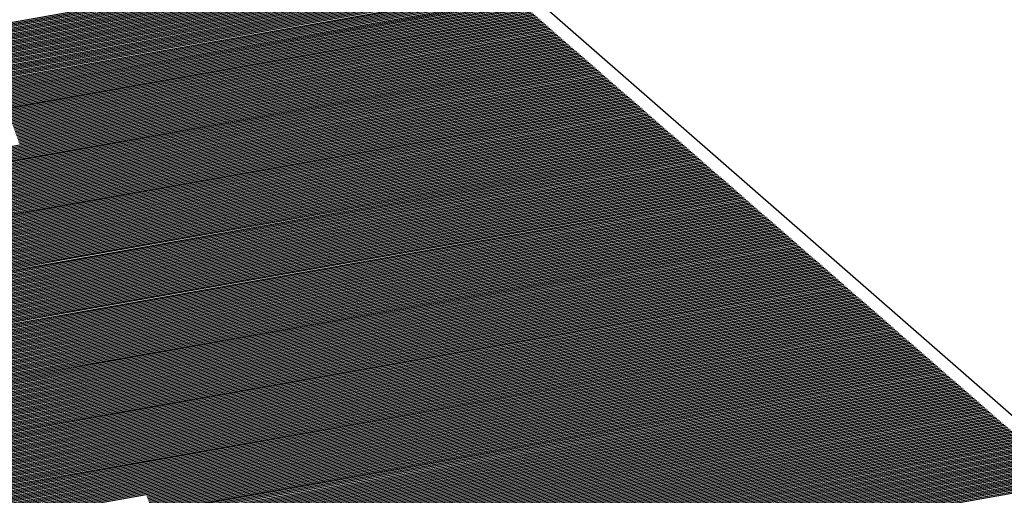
# Model space of a CAD drawing. Header units: metres. Extents: x 4434121 to 4434823, y 5475248 to 5475614.
# Tile 82 of 153: x 4434321.35 to 4434321.776, y 5475495.285 to 5475495.491. Entities that reach past the tile are written whole.
import ezdxf

# ---------------------------------------------------------------- set-up
doc = ezdxf.new("R2010")
doc.units = ezdxf.units.M
doc.layers.add('GTU_Bestand', color=253, linetype='Continuous')

msp = doc.modelspace()

# ---------------------------------------------------------------- linework, layer by layer
at = {"layer": 'GTU_Bestand', "linetype": 'Continuous', "lineweight": 30}
for p, q in [((4434321.33233, 5475495.48701), (4434321.53768, 5475495.52349)), ((4434321.33253, 5475495.48644), (4434321.53826, 5475495.52298)), ((4434321.33274, 5475495.48587), (4434321.53884, 5475495.52247)), ((4434321.33295, 5475495.48529), (4434321.53942, 5475495.52197)), ((4434321.33315, 5475495.48472), (4434321.54, 5475495.52146)), ((4434321.33336, 5475495.48415), (4434321.54058, 5475495.52095)), ((4434321.33357, 5475495.48358), (4434321.54116, 5475495.52045)), ((4434321.33377, 5475495.483), (4434321.54174, 5475495.51994)), ((4434321.33398, 5475495.48243), (4434321.54232, 5475495.51943)), ((4434321.33419, 5475495.48186), (4434321.5429, 5475495.51893)), ((4434321.3344, 5475495.48129), (4434321.54348, 5475495.51842)), ((4434321.3346, 5475495.48071), (4434321.54406, 5475495.51792)), ((4434321.33481, 5475495.48014), (4434321.54464, 5475495.51741)), ((4434321.33502, 5475495.47957), (4434321.54522, 5475495.5169)), ((4434321.33522, 5475495.479), (4434321.5458, 5475495.5164)), ((4434321.33543, 5475495.47842), (4434321.54638, 5475495.51589)), ((4434321.33564, 5475495.47785), (4434321.54696, 5475495.51538)), ((4434321.33584, 5475495.47728), (4434321.54754, 5475495.51488)), ((4434321.33605, 5475495.4767), (4434321.54812, 5475495.51437)), ((4434321.33626, 5475495.47613), (4434321.5487, 5475495.51386)), ((4434321.33646, 5475495.47556), (4434321.54928, 5475495.51336)), ((4434321.33667, 5475495.47499), (4434321.54986, 5475495.51285)), ((4434321.33688, 5475495.47441), (4434321.55044, 5475495.51235)), ((4434321.33708, 5475495.47384), (4434321.55102, 5475495.51184)), ((4434321.33729, 5475495.47327), (4434321.5516, 5475495.51133)), ((4434321.3375, 5475495.4727), (4434321.55218, 5475495.51083)), ((4434321.3377, 5475495.47212), (4434321.55276, 5475495.51032)), ((4434321.33791, 5475495.47155), (4434321.55334, 5475495.50981)), ((4434321.33812, 5475495.47098), (4434321.55392, 5475495.50931)), ((4434321.33832, 5475495.47041), (4434321.5545, 5475495.5088)), ((4434321.33853, 5475495.46983), (4434321.55508, 5475495.50829)), ((4434321.33874, 5475495.46926), (4434321.55566, 5475495.50779)), ((4434321.33894, 5475495.46869), (4434321.55624, 5475495.50728)), ((4434321.33915, 5475495.46811), (4434321.55682, 5475495.50678)), ((4434321.33936, 5475495.46754), (4434321.5574, 5475495.50627)), ((4434321.33956, 5475495.46697), (4434321.55798, 5475495.50576)), ((4434321.33977, 5475495.4664), (4434321.55856, 5475495.50526)), ((4434321.33998, 5475495.46582), (4434321.55914, 5475495.50475)), ((4434321.34018, 5475495.46525), (4434321.55972, 5475495.50424)), ((4434321.34039, 5475495.46468), (4434321.5603, 5475495.50374)), ((4434321.3406, 5475495.46411), (4434321.56088, 5475495.50323)), ((4434321.34081, 5475495.46353), (4434321.56146, 5475495.50272)), ((4434321.34101, 5475495.46296), (4434321.56204, 5475495.50222)), ((4434321.34122, 5475495.46239), (4434321.56262, 5475495.50171)), ((4434321.34143, 5475495.46182), (4434321.5632, 5475495.50121)), ((4434321.34163, 5475495.46124), (4434321.56378, 5475495.5007)), ((4434321.34184, 5475495.46067), (4434321.56436, 5475495.50019)), ((4434321.34205, 5475495.4601), (4434321.56494, 5475495.49969)), ((4434321.34225, 5475495.45952), (4434321.56552, 5475495.49918)), ((4434321.34246, 5475495.45895), (4434321.5661, 5475495.49867)), ((4434321.34267, 5475495.45838), (4434321.56668, 5475495.49817)), ((4434321.34287, 5475495.45781), (4434321.56726, 5475495.49766)), ((4434321.34308, 5475495.45723), (4434321.56784, 5475495.49715)), ((4434321.34329, 5475495.45666), (4434321.56842, 5475495.49665)), ((4434321.34349, 5475495.45609), (4434321.569, 5475495.49614)), ((4434321.3437, 5475495.45552), (4434321.56958, 5475495.49564)), ((4434321.34391, 5475495.45494), (4434321.57016, 5475495.49513)), ((4434321.34411, 5475495.45437), (4434321.57074, 5475495.49462)), ((4434321.34432, 5475495.4538), (4434321.57132, 5475495.49412)), ((4434321.34453, 5475495.45323), (4434321.5719, 5475495.49361)), ((4434321.34473, 5475495.45265), (4434321.57248, 5475495.4931)), ((4434321.34494, 5475495.45208), (4434321.57306, 5475495.4926)), ((4434321.34515, 5475495.45151), (4434321.57365, 5475495.49209)), ((4434321.34535, 5475495.45093), (4434321.57423, 5475495.49159)), ((4434321.34556, 5475495.45036), (4434321.57481, 5475495.49108)), ((4434321.34577, 5475495.44979), (4434321.57539, 5475495.49057)), ((4434321.34597, 5475495.44922), (4434321.57597, 5475495.49007)), ((4434321.34618, 5475495.44864), (4434321.57655, 5475495.48956)), ((4434321.34639, 5475495.44807), (4434321.57713, 5475495.48905)), ((4434321.3466, 5475495.4475), (4434321.57771, 5475495.48855)), ((4434321.3468, 5475495.44693), (4434321.57829, 5475495.48804)), ((4434321.34701, 5475495.44635), (4434321.57887, 5475495.48753)), ((4434321.34722, 5475495.44578), (4434321.57945, 5475495.48703)), ((4434321.34742, 5475495.44521), (4434321.58003, 5475495.48652)), ((4434321.34763, 5475495.44464), (4434321.58061, 5475495.48602)), ((4434321.34784, 5475495.44406), (4434321.58119, 5475495.48551)), ((4434321.34804, 5475495.44349), (4434321.58177, 5475495.485)), ((4434321.34825, 5475495.44292), (4434321.58235, 5475495.4845)), ((4434321.34846, 5475495.44234), (4434321.58293, 5475495.48399)), ((4434321.34866, 5475495.44177), (4434321.58351, 5475495.48348)), ((4434321.34887, 5475495.4412), (4434321.58409, 5475495.48298)), ((4434321.34908, 5475495.44063), (4434321.58467, 5475495.48247)), ((4434321.34928, 5475495.44005), (4434321.58525, 5475495.48196)), ((4434321.34949, 5475495.43948), (4434321.58583, 5475495.48146)), ((4434321.3497, 5475495.43891), (4434321.58641, 5475495.48095)), ((4434321.3499, 5475495.43834), (4434321.58699, 5475495.48045)), ((4434321.35011, 5475495.43776), (4434321.58757, 5475495.47994)), ((4434321.35032, 5475495.43719), (4434321.58815, 5475495.47943)), ((4434321.35052, 5475495.43662), (4434321.58873, 5475495.47893)), ((4434321.35073, 5475495.43605), (4434321.58931, 5475495.47842)), ((4434321.35094, 5475495.43547), (4434321.58989, 5475495.47791)), ((4434321.35114, 5475495.4349), (4434321.59047, 5475495.47741)), ((4434321.35135, 5475495.43433), (4434321.59105, 5475495.4769)), ((4434321.35156, 5475495.43375), (4434321.59163, 5475495.47639)), ((4434321.35176, 5475495.43318), (4434321.59221, 5475495.47589)), ((4434321.35197, 5475495.43261), (4434321.59279, 5475495.47538)), ((4434321.35218, 5475495.43204), (4434321.59337, 5475495.47488)), ((4434321.35238, 5475495.43146), (4434321.59395, 5475495.47437)), ((4434321.35259, 5475495.43089), (4434321.59453, 5475495.47386)), ((4434321.3528, 5475495.43032), (4434321.59511, 5475495.47336)), ((4434321.35301, 5475495.42975), (4434321.59569, 5475495.47285)), ((4434321.35321, 5475495.42917), (4434321.59627, 5475495.47234)), ((4434321.35342, 5475495.4286), (4434321.59685, 5475495.47184)), ((4434321.35363, 5475495.42803), (4434321.59743, 5475495.47133)), ((4434321.35383, 5475495.42746), (4434321.59801, 5475495.47082)), ((4434321.35404, 5475495.42688), (4434321.59859, 5475495.47032)), ((4434321.35425, 5475495.42631), (4434321.59917, 5475495.46981)), ((4434321.35445, 5475495.42574), (4434321.59975, 5475495.46931)), ((4434321.35466, 5475495.42516), (4434321.60033, 5475495.4688)), ((4434321.35487, 5475495.42459), (4434321.60091, 5475495.46829)), ((4434321.35507, 5475495.42402), (4434321.60149, 5475495.46779)), ((4434321.35528, 5475495.42345), (4434321.60207, 5475495.46728)), ((4434321.35549, 5475495.42287), (4434321.60265, 5475495.46677)), ((4434321.35569, 5475495.4223), (4434321.60323, 5475495.46627)), ((4434321.3559, 5475495.42173), (4434321.60381, 5475495.46576)), ((4434321.35611, 5475495.42116), (4434321.60439, 5475495.46525)), ((4434321.35631, 5475495.42058), (4434321.60497, 5475495.46475)), ((4434321.35652, 5475495.42001), (4434321.60555, 5475495.46424)), ((4434321.35673, 5475495.41944), (4434321.60613, 5475495.46374)), ((4434321.35693, 5475495.41887), (4434321.60671, 5475495.46323)), ((4434321.35714, 5475495.41829), (4434321.60729, 5475495.46272)), ((4434321.35735, 5475495.41772), (4434321.60787, 5475495.46222)), ((4434321.35755, 5475495.41715), (4434321.60845, 5475495.46171)), ((4434321.35776, 5475495.41657), (4434321.60903, 5475495.4612)), ((4434321.35797, 5475495.416), (4434321.60961, 5475495.4607)), ((4434321.35817, 5475495.41543), (4434321.61019, 5475495.46019)), ((4434321.35838, 5475495.41486), (4434321.61077, 5475495.45969)), ((4434321.35859, 5475495.41428), (4434321.61135, 5475495.45918)), ((4434321.3588, 5475495.41371), (4434321.61193, 5475495.45867)), ((4434321.359, 5475495.41314), (4434321.61251, 5475495.45817)), ((4434321.35921, 5475495.41257), (4434321.61309, 5475495.45766)), ((4434321.35942, 5475495.41199), (4434321.61367, 5475495.45715)), ((4434321.35962, 5475495.41142), (4434321.61426, 5475495.45665)), ((4434321.35983, 5475495.41085), (4434321.61484, 5475495.45614)), ((4434321.36004, 5475495.41028), (4434321.61542, 5475495.45563)), ((4434321.36024, 5475495.4097), (4434321.616, 5475495.45513)), ((4434321.36045, 5475495.40913), (4434321.61658, 5475495.45462)), ((4434321.36066, 5475495.40856), (4434321.61716, 5475495.45412)), ((4434321.36086, 5475495.40799), (4434321.61774, 5475495.45361)), ((4434321.36107, 5475495.40741), (4434321.61832, 5475495.4531)), ((4434321.36128, 5475495.40684), (4434321.6189, 5475495.4526)), ((4434321.36148, 5475495.40627), (4434321.61948, 5475495.45209)), ((4434321.36169, 5475495.40569), (4434321.62006, 5475495.45158)), ((4434321.3619, 5475495.40512), (4434321.62064, 5475495.45108)), ((4434321.3621, 5475495.40455), (4434321.62122, 5475495.45057)), ((4434321.36231, 5475495.40398), (4434321.6218, 5475495.45006)), ((4434321.36252, 5475495.4034), (4434321.62238, 5475495.44956)), ((4434321.36272, 5475495.40283), (4434321.62296, 5475495.44905)), ((4434321.36293, 5475495.40226), (4434321.62354, 5475495.44855)), ((4434321.36314, 5475495.40169), (4434321.62412, 5475495.44804)), ((4434321.36334, 5475495.40111), (4434321.6247, 5475495.44753)), ((4434321.36355, 5475495.40054), (4434321.62528, 5475495.44703)), ((4434321.36376, 5475495.39997), (4434321.62586, 5475495.44652)), ((4434321.36396, 5475495.3994), (4434321.62644, 5475495.44601)), ((4434321.36417, 5475495.39882), (4434321.62702, 5475495.44551)), ((4434321.36438, 5475495.39825), (4434321.6276, 5475495.445)), ((4434321.36458, 5475495.39768), (4434321.62818, 5475495.44449)), ((4434321.36479, 5475495.3971), (4434321.62876, 5475495.44399)), ((4434321.365, 5475495.39653), (4434321.62934, 5475495.44348)), ((4434321.36521, 5475495.39596), (4434321.62992, 5475495.44298)), ((4434321.36541, 5475495.39539), (4434321.6305, 5475495.44247)), ((4434321.36562, 5475495.39481), (4434321.63108, 5475495.44196)), ((4434321.36583, 5475495.39424), (4434321.63166, 5475495.44146)), ((4434321.36603, 5475495.39367), (4434321.63224, 5475495.44095)), ((4434321.36624, 5475495.3931), (4434321.63282, 5475495.44044)), ((4434321.36645, 5475495.39252), (4434321.6334, 5475495.43994)), ((4434320.69961, 5475495.31979), (4434321.35094, 5475495.43547)), ((4434320.70042, 5475495.32054), (4434321.35073, 5475495.43605)), ((4434320.70123, 5475495.3213), (4434321.35052, 5475495.43662)), ((4434321.36665, 5475495.39195), (4434321.63398, 5475495.43943)), ((4434321.36686, 5475495.39138), (4434321.63456, 5475495.43892)), ((4434321.36707, 5475495.39081), (4434321.63514, 5475495.43842)), ((4434321.36727, 5475495.39023), (4434321.63572, 5475495.43791)), ((4434321.36748, 5475495.38966), (4434321.6363, 5475495.43741)), ((4434321.36769, 5475495.38909), (4434321.63688, 5475495.4369)), ((4434321.36789, 5475495.38851), (4434321.63746, 5475495.43639)), ((4434321.3681, 5475495.38794), (4434321.63804, 5475495.43589)), ((4434321.36831, 5475495.38737), (4434321.63862, 5475495.43538)), ((4434320.69393, 5475495.31451), (4434321.35238, 5475495.43146)), ((4434320.69474, 5475495.31527), (4434321.35218, 5475495.43204)), ((4434320.69555, 5475495.31602), (4434321.35197, 5475495.43261)), ((4434320.69636, 5475495.31678), (4434321.35176, 5475495.43318)), ((4434320.69718, 5475495.31753), (4434321.35156, 5475495.43375)), ((4434320.69799, 5475495.31828), (4434321.35135, 5475495.43433)), ((4434320.6988, 5475495.31904), (4434321.35114, 5475495.4349)), ((4434321.36851, 5475495.3868), (4434321.6392, 5475495.43487)), ((4434321.36872, 5475495.38622), (4434321.63978, 5475495.43437)), ((4434321.36893, 5475495.38565), (4434321.64036, 5475495.43386)), ((4434321.36913, 5475495.38508), (4434321.64094, 5475495.43335)), ((4434321.36934, 5475495.38451), (4434321.64152, 5475495.43285)), ((4434321.36955, 5475495.38393), (4434321.6421, 5475495.43234)), ((4434321.36975, 5475495.38336), (4434321.64268, 5475495.43184)), ((4434321.36996, 5475495.38279), (4434321.64326, 5475495.43133)), ((4434320.68744, 5475495.30849), (4434321.35404, 5475495.42688)), ((4434320.68826, 5475495.30924), (4434321.35383, 5475495.42746)), ((4434320.68907, 5475495.30999), (4434321.35363, 5475495.42803)), ((4434320.68988, 5475495.31075), (4434321.35342, 5475495.4286)), ((4434320.69069, 5475495.3115), (4434321.35321, 5475495.42917)), ((4434320.6915, 5475495.31225), (4434321.35301, 5475495.42975)), ((4434320.69231, 5475495.31301), (4434321.3528, 5475495.43032)), ((4434320.69312, 5475495.31376), (4434321.35259, 5475495.43089)), ((4434321.37017, 5475495.38222), (4434321.64384, 5475495.43082)), ((4434321.37037, 5475495.38164), (4434321.64442, 5475495.43032)), ((4434321.37058, 5475495.38107), (4434321.645, 5475495.42981)), ((4434321.37079, 5475495.3805), (4434321.64558, 5475495.4293)), ((4434321.371, 5475495.37992), (4434321.64616, 5475495.4288)), ((4434321.3712, 5475495.37935), (4434321.64674, 5475495.42829)), ((4434321.37141, 5475495.37878), (4434321.64732, 5475495.42778)), ((4434321.37162, 5475495.37821), (4434321.6479, 5475495.42728)), ((4434320.68177, 5475495.30321), (4434321.35549, 5475495.42287)), ((4434320.68258, 5475495.30397), (4434321.35528, 5475495.42345)), ((4434320.68339, 5475495.30472), (4434321.35507, 5475495.42402)), ((4434320.6842, 5475495.30547), (4434321.35487, 5475495.42459)), ((4434320.68501, 5475495.30623), (4434321.35466, 5475495.42516)), ((4434320.68582, 5475495.30698), (4434321.35445, 5475495.42574)), ((4434320.68663, 5475495.30773), (4434321.35425, 5475495.42631)), ((4434321.37182, 5475495.37763), (4434321.64848, 5475495.42677)), ((4434321.37203, 5475495.37706), (4434321.64906, 5475495.42627)), ((4434321.37224, 5475495.37649), (4434321.64964, 5475495.42576)), ((4434321.37244, 5475495.37592), (4434321.65022, 5475495.42525)), ((4434321.37265, 5475495.37534), (4434321.6508, 5475495.42475)), ((4434321.37286, 5475495.37477), (4434321.65138, 5475495.42424)), ((4434321.37306, 5475495.3742), (4434321.65196, 5475495.42373)), ((4434321.37327, 5475495.37363), (4434321.65254, 5475495.42323)), ((4434321.37348, 5475495.37305), (4434321.65312, 5475495.42272)), ((4434320.67609, 5475495.29794), (4434321.35693, 5475495.41887)), ((4434320.6769, 5475495.29869), (4434321.35673, 5475495.41944)), ((4434320.67771, 5475495.29945), (4434321.35652, 5475495.42001)), ((4434320.67852, 5475495.3002), (4434321.35631, 5475495.42058)), ((4434320.67934, 5475495.30095), (4434321.35611, 5475495.42116)), ((4434320.68015, 5475495.30171), (4434321.3559, 5475495.42173)), ((4434320.68096, 5475495.30246), (4434321.35569, 5475495.4223)), ((4434321.37368, 5475495.37248), (4434321.6537, 5475495.42222)), ((4434321.37389, 5475495.37191), (4434321.65428, 5475495.42171)), ((4434321.3741, 5475495.37133), (4434321.65486, 5475495.4212)), ((4434321.3743, 5475495.37076), (4434321.65545, 5475495.4207)), ((4434321.37451, 5475495.37019), (4434321.65603, 5475495.42019)), ((4434321.37472, 5475495.36962), (4434321.65661, 5475495.41968)), ((4434321.37492, 5475495.36904), (4434321.65719, 5475495.41918)), ((4434321.37513, 5475495.36847), (4434321.65777, 5475495.41867)), ((4434320.6696, 5475495.29191), (4434321.35859, 5475495.41428)), ((4434320.67042, 5475495.29267), (4434321.35838, 5475495.41486)), ((4434320.67123, 5475495.29342), (4434321.35817, 5475495.41543)), ((4434320.67204, 5475495.29417), (4434321.35797, 5475495.416)), ((4434320.67285, 5475495.29493), (4434321.35776, 5475495.41657)), ((4434320.67366, 5475495.29568), (4434321.35755, 5475495.41715)), ((4434320.67447, 5475495.29643), (4434321.35735, 5475495.41772)), ((4434320.67528, 5475495.29719), (4434321.35714, 5475495.41829)), ((4434321.37534, 5475495.3679), (4434321.65835, 5475495.41816)), ((4434321.37554, 5475495.36733), (4434321.65893, 5475495.41766)), ((4434321.37575, 5475495.36675), (4434321.65951, 5475495.41715)), ((4434321.37596, 5475495.36618), (4434321.66009, 5475495.41665)), ((4434321.37616, 5475495.36561), (4434321.66067, 5475495.41614)), ((4434321.37637, 5475495.36504), (4434321.66125, 5475495.41563)), ((4434321.37658, 5475495.36446), (4434321.66183, 5475495.41513)), ((4434321.37678, 5475495.36389), (4434321.66241, 5475495.41462)), ((4434321.37699, 5475495.36332), (4434321.66299, 5475495.41411)), ((4434320.66393, 5475495.28664), (4434321.36004, 5475495.41028)), ((4434320.66474, 5475495.28739), (4434321.35983, 5475495.41085)), ((4434320.66555, 5475495.28815), (4434321.35962, 5475495.41142)), ((4434320.66636, 5475495.2889), (4434321.35942, 5475495.41199)), ((4434320.66717, 5475495.28965), (4434321.35921, 5475495.41257)), ((4434320.66798, 5475495.29041), (4434321.359, 5475495.41314)), ((4434320.66879, 5475495.29116), (4434321.3588, 5475495.41371)), ((4434321.3772, 5475495.36274), (4434321.66357, 5475495.41361)), ((4434321.37741, 5475495.36217), (4434321.66415, 5475495.4131)), ((4434321.37761, 5475495.3616), (4434321.66473, 5475495.41259)), ((4434321.37782, 5475495.36103), (4434321.66531, 5475495.41209)), ((4434321.37803, 5475495.36045), (4434321.66589, 5475495.41158)), ((4434321.37823, 5475495.35988), (4434321.66647, 5475495.41108)), ((4434321.37844, 5475495.35931), (4434321.66705, 5475495.41057)), ((4434321.37865, 5475495.35874), (4434321.66763, 5475495.41006)), ((4434320.65744, 5475495.28061), (4434321.36169, 5475495.40569)), ((4434320.65825, 5475495.28136), (4434321.36148, 5475495.40627)), ((4434320.65906, 5475495.28212), (4434321.36128, 5475495.40684)), ((4434320.65987, 5475495.28287), (4434321.36107, 5475495.40741)), ((4434320.66068, 5475495.28362), (4434321.36086, 5475495.40799)), ((4434320.6615, 5475495.28438), (4434321.36066, 5475495.40856)), ((4434320.66231, 5475495.28513), (4434321.36045, 5475495.40913)), ((4434320.66312, 5475495.28588), (4434321.36024, 5475495.4097)), ((4434321.37885, 5475495.35816), (4434321.66821, 5475495.40956)), ((4434321.37906, 5475495.35759), (4434321.66879, 5475495.40905)), ((4434321.37927, 5475495.35702), (4434321.66937, 5475495.40854)), ((4434321.37947, 5475495.35645), (4434321.66995, 5475495.40804)), ((4434321.37968, 5475495.35587), (4434321.67053, 5475495.40753)), ((4434321.37989, 5475495.3553), (4434321.67111, 5475495.40702)), ((4434321.38009, 5475495.35473), (4434321.67169, 5475495.40652)), ((4434321.3803, 5475495.35415), (4434321.67227, 5475495.40601)), ((4434320.65176, 5475495.27534), (4434321.36314, 5475495.40169)), ((4434320.65258, 5475495.27609), (4434321.36293, 5475495.40226)), ((4434320.65339, 5475495.27684), (4434321.36272, 5475495.40283)), ((4434320.6542, 5475495.2776), (4434321.36252, 5475495.4034)), ((4434320.65501, 5475495.27835), (4434321.36231, 5475495.40398)), ((4434320.65582, 5475495.2791), (4434321.3621, 5475495.40455)), ((4434320.65663, 5475495.27986), (4434321.3619, 5475495.40512)), ((4434321.38051, 5475495.35358), (4434321.67285, 5475495.40551)), ((4434321.38071, 5475495.35301), (4434321.67343, 5475495.405)), ((4434321.38092, 5475495.35244), (4434321.67401, 5475495.40449)), ((4434321.38113, 5475495.35186), (4434321.67459, 5475495.40399)), ((4434321.38133, 5475495.35129), (4434321.67517, 5475495.40348)), ((4434321.38154, 5475495.35072), (4434321.67575, 5475495.40297)), ((4434321.38175, 5475495.35015), (4434321.67633, 5475495.40247)), ((4434321.38195, 5475495.34957), (4434321.67691, 5475495.40196)), ((4434321.38216, 5475495.349), (4434321.67749, 5475495.40145)), ((4434320.64528, 5475495.26931), (4434321.36479, 5475495.3971)), ((4434320.64609, 5475495.27006), (4434321.36458, 5475495.39768)), ((4434320.6469, 5475495.27082), (4434321.36438, 5475495.39825)), ((4434320.64771, 5475495.27157), (4434321.36417, 5475495.39882)), ((4434320.64852, 5475495.27232), (4434321.36396, 5475495.3994)), ((4434320.64933, 5475495.27308), (4434321.36376, 5475495.39997)), ((4434320.65014, 5475495.27383), (4434321.36355, 5475495.40054)), ((4434320.65095, 5475495.27458), (4434321.36334, 5475495.40111)), ((4434321.38237, 5475495.34843), (4434321.67807, 5475495.40095)), ((4434321.38257, 5475495.34786), (4434321.67865, 5475495.40044)), ((4434321.38278, 5475495.34728), (4434321.67923, 5475495.39994)), ((4434321.38299, 5475495.34671), (4434321.67981, 5475495.39943)), ((4434321.3832, 5475495.34614), (4434321.68039, 5475495.39892)), ((4434321.3834, 5475495.34556), (4434321.68097, 5475495.39842)), ((4434321.38361, 5475495.34499), (4434321.68155, 5475495.39791)), ((4434321.38382, 5475495.34442), (4434321.68213, 5475495.3974)), ((4434320.6396, 5475495.26404), (4434321.36624, 5475495.3931)), ((4434320.64041, 5475495.26479), (4434321.36603, 5475495.39367)), ((4434320.64122, 5475495.26554), (4434321.36583, 5475495.39424)), ((4434320.64203, 5475495.2663), (4434321.36562, 5475495.39481)), ((4434320.64284, 5475495.26705), (4434321.36541, 5475495.39539)), ((4434320.64365, 5475495.2678), (4434321.36521, 5475495.39596)), ((4434320.64447, 5475495.26856), (4434321.365, 5475495.39653)), ((4434321.38402, 5475495.34385), (4434321.68271, 5475495.3969)), ((4434321.38423, 5475495.34327), (4434321.68329, 5475495.39639)), ((4434321.38444, 5475495.3427), (4434321.68387, 5475495.39588)), ((4434321.38464, 5475495.34213), (4434321.68445, 5475495.39538)), ((4434321.38485, 5475495.34156), (4434321.68503, 5475495.39487)), ((4434321.38506, 5475495.34098), (4434321.68561, 5475495.39437)), ((4434321.38526, 5475495.34041), (4434321.68619, 5475495.39386)), ((4434321.38547, 5475495.33984), (4434321.68677, 5475495.39335)), ((4434321.38568, 5475495.33927), (4434321.68735, 5475495.39285)), ((4434320.63392, 5475495.25876), (4434321.36769, 5475495.38909)), ((4434320.63473, 5475495.25952), (4434321.36748, 5475495.38966)), ((4434320.63555, 5475495.26027), (4434321.36727, 5475495.39023)), ((4434320.63636, 5475495.26102), (4434321.36707, 5475495.39081)), ((4434320.63717, 5475495.26178), (4434321.36686, 5475495.39138)), ((4434320.63798, 5475495.26253), (4434321.36665, 5475495.39195)), ((4434320.63879, 5475495.26328), (4434321.36645, 5475495.39252)), ((4434321.38588, 5475495.33869), (4434321.68793, 5475495.39234)), ((4434321.38609, 5475495.33812), (4434321.68851, 5475495.39183)), ((4434321.3863, 5475495.33755), (4434321.68909, 5475495.39133)), ((4434321.3865, 5475495.33697), (4434321.68967, 5475495.39082)), ((4434321.38671, 5475495.3364), (4434321.69025, 5475495.39032)), ((4434321.38692, 5475495.33583), (4434321.69083, 5475495.38981)), ((4434321.38712, 5475495.33526), (4434321.69141, 5475495.3893)), ((4434321.38733, 5475495.33468), (4434321.69199, 5475495.3888)), ((4434320.62744, 5475495.25273), (4434321.36934, 5475495.38451)), ((4434320.62825, 5475495.25349), (4434321.36913, 5475495.38508)), ((4434320.62906, 5475495.25424), (4434321.36893, 5475495.38565)), ((4434320.62987, 5475495.25499), (4434321.36872, 5475495.38622)), ((4434320.63068, 5475495.25575), (4434321.36851, 5475495.3868)), ((4434320.63149, 5475495.2565), (4434321.36831, 5475495.38737)), ((4434320.6323, 5475495.25725), (4434321.3681, 5475495.38794)), ((4434320.63311, 5475495.25801), (4434321.36789, 5475495.38851)), ((4434321.38754, 5475495.33411), (4434321.69257, 5475495.38829)), ((4434321.38774, 5475495.33354), (4434321.69315, 5475495.38778)), ((4434321.38795, 5475495.33297), (4434321.69373, 5475495.38728)), ((4434321.38816, 5475495.33239), (4434321.69431, 5475495.38677)), ((4434321.38836, 5475495.33182), (4434321.69489, 5475495.38626)), ((4434321.38857, 5475495.33125), (4434321.69547, 5475495.38576)), ((4434321.38878, 5475495.33068), (4434321.69605, 5475495.38525)), ((4434321.38898, 5475495.3301), (4434321.69664, 5475495.38475)), ((4434320.62176, 5475495.24746), (4434321.37079, 5475495.3805)), ((4434320.62257, 5475495.24821), (4434321.37058, 5475495.38107)), ((4434320.62338, 5475495.24897), (4434321.37037, 5475495.38164)), ((4434320.62419, 5475495.24972), (4434321.37017, 5475495.38222)), ((4434320.625, 5475495.25047), (4434321.36996, 5475495.38279)), ((4434320.62581, 5475495.25123), (4434321.36975, 5475495.38336)), ((4434320.62663, 5475495.25198), (4434321.36955, 5475495.38393)), ((4434321.38919, 5475495.32953), (4434321.69722, 5475495.38424)), ((4434321.3894, 5475495.32896), (4434321.6978, 5475495.38373)), ((4434321.38961, 5475495.32838), (4434321.69838, 5475495.38323)), ((4434321.38981, 5475495.32781), (4434321.69896, 5475495.38272)), ((4434321.39002, 5475495.32724), (4434321.69954, 5475495.38221)), ((4434321.39023, 5475495.32667), (4434321.70012, 5475495.38171)), ((4434321.39043, 5475495.32609), (4434321.7007, 5475495.3812)), ((4434321.39064, 5475495.32552), (4434321.70128, 5475495.38069)), ((4434321.39085, 5475495.32495), (4434321.70186, 5475495.38019)), ((4434320.61527, 5475495.24143), (4434321.37244, 5475495.37592)), ((4434320.61608, 5475495.24219), (4434321.37224, 5475495.37649)), ((4434320.61689, 5475495.24294), (4434321.37203, 5475495.37706)), ((4434320.61771, 5475495.24369), (4434321.37182, 5475495.37763)), ((4434320.61852, 5475495.24445), (4434321.37162, 5475495.37821)), ((4434320.61933, 5475495.2452), (4434321.37141, 5475495.37878)), ((4434320.62014, 5475495.24595), (4434321.3712, 5475495.37935)), ((4434320.62095, 5475495.24671), (4434321.371, 5475495.37992)), ((4434321.39105, 5475495.32438), (4434321.70244, 5475495.37968)), ((4434321.39126, 5475495.3238), (4434321.70302, 5475495.37918)), ((4434321.39147, 5475495.32323), (4434321.7036, 5475495.37867)), ((4434321.39167, 5475495.32266), (4434321.70418, 5475495.37816)), ((4434321.39188, 5475495.32209), (4434321.70476, 5475495.37766)), ((4434321.39209, 5475495.32151), (4434321.70534, 5475495.37715)), ((4434321.39229, 5475495.32094), (4434321.70592, 5475495.37664)), ((4434321.3925, 5475495.32037), (4434321.7065, 5475495.37614)), ((4434320.6096, 5475495.23616), (4434321.37389, 5475495.37191)), ((4434320.61041, 5475495.23691), (4434321.37368, 5475495.37248)), ((4434320.61122, 5475495.23767), (4434321.37348, 5475495.37305)), ((4434320.61203, 5475495.23842), (4434321.37327, 5475495.37363)), ((4434320.61284, 5475495.23917), (4434321.37306, 5475495.3742)), ((4434320.61365, 5475495.23993), (4434321.37286, 5475495.37477)), ((4434320.61446, 5475495.24068), (4434321.37265, 5475495.37534)), ((4434321.39271, 5475495.31979), (4434321.70708, 5475495.37563)), ((4434321.39291, 5475495.31922), (4434321.70766, 5475495.37512)), ((4434321.39312, 5475495.31865), (4434321.70824, 5475495.37462)), ((4434321.39333, 5475495.31808), (4434321.70882, 5475495.37411)), ((4434321.39353, 5475495.3175), (4434321.7094, 5475495.37361)), ((4434321.39374, 5475495.31693), (4434321.70998, 5475495.3731)), ((4434321.39395, 5475495.31636), (4434321.71056, 5475495.37259)), ((4434321.39415, 5475495.31579), (4434321.71114, 5475495.37209)), ((4434321.39436, 5475495.31521), (4434321.71172, 5475495.37158)), ((4434320.60311, 5475495.23013), (4434321.37554, 5475495.36733)), ((4434320.60392, 5475495.23089), (4434321.37534, 5475495.3679)), ((4434320.60473, 5475495.23164), (4434321.37513, 5475495.36847)), ((4434320.60554, 5475495.23239), (4434321.37492, 5475495.36904)), ((4434320.60635, 5475495.23315), (4434321.37472, 5475495.36962)), ((4434320.60716, 5475495.2339), (4434321.37451, 5475495.37019)), ((4434320.60797, 5475495.23465), (4434321.3743, 5475495.37076)), ((4434320.60879, 5475495.23541), (4434321.3741, 5475495.37133)), ((4434321.39457, 5475495.31464), (4434321.7123, 5475495.37107)), ((4434321.39477, 5475495.31407), (4434321.71288, 5475495.37057)), ((4434321.39498, 5475495.3135), (4434321.71346, 5475495.37006)), ((4434321.39519, 5475495.31292), (4434321.71404, 5475495.36955)), ((4434321.3954, 5475495.31235), (4434321.71462, 5475495.36905)), ((4434321.3956, 5475495.31178), (4434321.7152, 5475495.36854)), ((4434321.39581, 5475495.3112), (4434321.71578, 5475495.36804)), ((4434321.39602, 5475495.31063), (4434321.71636, 5475495.36753)), ((4434320.59743, 5475495.22486), (4434321.37699, 5475495.36332)), ((4434320.59824, 5475495.22561), (4434321.37678, 5475495.36389)), ((4434320.59905, 5475495.22636), (4434321.37658, 5475495.36446)), ((4434320.59987, 5475495.22712), (4434321.37637, 5475495.36504)), ((4434320.60068, 5475495.22787), (4434321.37616, 5475495.36561)), ((4434320.60149, 5475495.22863), (4434321.37596, 5475495.36618)), ((4434320.6023, 5475495.22938), (4434321.37575, 5475495.36675)), ((4434321.39622, 5475495.31006), (4434321.71694, 5475495.36702)), ((4434321.39643, 5475495.30949), (4434321.71752, 5475495.36652)), ((4434321.39664, 5475495.30891), (4434321.7181, 5475495.36601)), ((4434321.39684, 5475495.30834), (4434321.71868, 5475495.3655)), ((4434321.39705, 5475495.30777), (4434321.71926, 5475495.365)), ((4434321.39726, 5475495.3072), (4434321.71984, 5475495.36449)), ((4434321.39746, 5475495.30662), (4434321.72042, 5475495.36398)), ((4434321.39767, 5475495.30605), (4434321.721, 5475495.36348)), ((4434320.59176, 5475495.21958), (4434321.37844, 5475495.35931)), ((4434320.59257, 5475495.22034), (4434321.37823, 5475495.35988)), ((4434320.59338, 5475495.22109), (4434321.37803, 5475495.36045)), ((4434320.59419, 5475495.22184), (4434321.37782, 5475495.36103)), ((4434320.595, 5475495.2226), (4434321.37761, 5475495.3616)), ((4434320.59581, 5475495.22335), (4434321.37741, 5475495.36217)), ((4434320.59662, 5475495.2241), (4434321.3772, 5475495.36274)), ((4434321.39788, 5475495.30548), (4434321.72158, 5475495.36297)), ((4434321.39808, 5475495.30491), (4434321.72216, 5475495.36247)), ((4434321.39829, 5475495.30433), (4434321.72274, 5475495.36196)), ((4434321.3985, 5475495.30376), (4434321.72332, 5475495.36145)), ((4434321.3987, 5475495.30319), (4434321.7239, 5475495.36095)), ((4434321.39891, 5475495.30261), (4434321.72448, 5475495.36044)), ((4434321.39912, 5475495.30204), (4434321.72506, 5475495.35993)), ((4434321.39932, 5475495.30147), (4434321.72564, 5475495.35943)), ((4434321.39953, 5475495.3009), (4434321.72622, 5475495.35892)), ((4434320.58527, 5475495.21356), (4434321.38009, 5475495.35473)), ((4434320.58608, 5475495.21431), (4434321.37989, 5475495.3553)), ((4434320.58689, 5475495.21506), (4434321.37968, 5475495.35587)), ((4434320.5877, 5475495.21582), (4434321.37947, 5475495.35645)), ((4434320.58851, 5475495.21657), (4434321.37927, 5475495.35702)), ((4434320.58932, 5475495.21732), (4434321.37906, 5475495.35759)), ((4434320.59013, 5475495.21808), (4434321.37885, 5475495.35816)), ((4434320.59094, 5475495.21883), (4434321.37865, 5475495.35874)), ((4434321.39974, 5475495.30032), (4434321.7268, 5475495.35842)), ((4434321.39994, 5475495.29975), (4434321.72738, 5475495.35791)), ((4434321.40015, 5475495.29918), (4434321.72796, 5475495.3574)), ((4434321.40036, 5475495.29861), (4434321.72854, 5475495.3569)), ((4434321.40056, 5475495.29803), (4434321.72912, 5475495.35639)), ((4434321.40077, 5475495.29746), (4434321.7297, 5475495.35588)), ((4434321.40098, 5475495.29689), (4434321.73028, 5475495.35538)), ((4434321.40118, 5475495.29632), (4434321.73086, 5475495.35487)), ((4434320.57959, 5475495.20828), (4434321.38154, 5475495.35072)), ((4434320.5804, 5475495.20904), (4434321.38133, 5475495.35129)), ((4434320.58121, 5475495.20979), (4434321.38113, 5475495.35186)), ((4434320.58202, 5475495.21054), (4434321.38092, 5475495.35244)), ((4434320.58284, 5475495.2113), (4434321.38071, 5475495.35301)), ((4434320.58365, 5475495.21205), (4434321.38051, 5475495.35358)), ((4434320.58446, 5475495.2128), (4434321.3803, 5475495.35415)), ((4434321.40139, 5475495.29574), (4434321.73144, 5475495.35436)), ((4434321.4016, 5475495.29517), (4434321.73202, 5475495.35386)), ((4434321.40181, 5475495.2946), (4434321.7326, 5475495.35335)), ((4434321.40201, 5475495.29402), (4434321.73318, 5475495.35285)), ((4434321.40222, 5475495.29345), (4434321.73376, 5475495.35234)), ((4434321.40243, 5475495.29288), (4434321.73434, 5475495.35183)), ((4434321.40263, 5475495.29231), (4434321.73492, 5475495.35133)), ((4434321.40284, 5475495.29173), (4434321.7355, 5475495.35082)), ((4434321.40305, 5475495.29116), (4434321.73608, 5475495.35031)), ((4434320.57724, 5475495.20604), (4434321.38216, 5475495.349)), ((4434320.5777, 5475495.20551), (4434321.38237, 5475495.34843)), ((4434320.57797, 5475495.20678), (4434321.38195, 5475495.34957)), ((4434320.57816, 5475495.20498), (4434321.38257, 5475495.34786)), ((4434320.57863, 5475495.20445), (4434321.38278, 5475495.34728)), ((4434320.57878, 5475495.20753), (4434321.38175, 5475495.35015)), ((4434320.57909, 5475495.20393), (4434321.38299, 5475495.34671)), ((4434320.57955, 5475495.2034), (4434321.3832, 5475495.34614)), ((4434321.40325, 5475495.29059), (4434321.73666, 5475495.34981)), ((4434321.40346, 5475495.29002), (4434321.73724, 5475495.3493)), ((4434321.40367, 5475495.28944), (4434321.73783, 5475495.34879)), ((4434321.40387, 5475495.28887), (4434321.73841, 5475495.34829)), ((4434321.40408, 5475495.2883), (4434321.73899, 5475495.34778)), ((4434321.40429, 5475495.28773), (4434321.73957, 5475495.34728)), ((4434321.40449, 5475495.28715), (4434321.74015, 5475495.34677)), ((4434321.4047, 5475495.28658), (4434321.74073, 5475495.34626)), ((4434320.58001, 5475495.20287), (4434321.3834, 5475495.34556)), ((4434320.58048, 5475495.20235), (4434321.38361, 5475495.34499)), ((4434320.58094, 5475495.20182), (4434321.38382, 5475495.34442)), ((4434320.5814, 5475495.20129), (4434321.38402, 5475495.34385)), ((4434320.58186, 5475495.20076), (4434321.38423, 5475495.34327)), ((4434320.58232, 5475495.20024), (4434321.38444, 5475495.3427)), ((4434320.58279, 5475495.19971), (4434321.38464, 5475495.34213)), ((4434321.40491, 5475495.28601), (4434321.74131, 5475495.34576)), ((4434321.40511, 5475495.28544), (4434321.74189, 5475495.34525)), ((4434321.40532, 5475495.28486), (4434321.74247, 5475495.34474)), ((4434321.40553, 5475495.28429), (4434321.74305, 5475495.34424)), ((4434321.40573, 5475495.28372), (4434321.74363, 5475495.34373)), ((4434321.40594, 5475495.28314), (4434321.74421, 5475495.34322)), ((4434321.40615, 5475495.28257), (4434321.74479, 5475495.34272)), ((4434321.40635, 5475495.282), (4434321.74537, 5475495.34221)), ((4434320.58325, 5475495.19918), (4434321.38485, 5475495.34156)), ((4434320.58371, 5475495.19865), (4434321.38506, 5475495.34098)), ((4434320.58417, 5475495.19813), (4434321.38526, 5475495.34041)), ((4434320.58463, 5475495.1976), (4434321.38547, 5475495.33984)), ((4434320.5851, 5475495.19707), (4434321.38568, 5475495.33927)), ((4434320.58556, 5475495.19655), (4434321.38588, 5475495.33869)), ((4434320.58602, 5475495.19602), (4434321.38609, 5475495.33812)), ((4434320.58648, 5475495.19549), (4434321.3863, 5475495.33755)), ((4434321.40656, 5475495.28143), (4434321.74595, 5475495.34171)), ((4434321.40677, 5475495.28085), (4434321.74653, 5475495.3412)), ((4434321.40697, 5475495.28028), (4434321.74711, 5475495.34069)), ((4434321.40718, 5475495.27971), (4434321.74769, 5475495.34019)), ((4434321.40739, 5475495.27914), (4434321.74827, 5475495.33968)), ((4434321.4076, 5475495.27856), (4434321.74885, 5475495.33917)), ((4434321.4078, 5475495.27799), (4434321.74943, 5475495.33867)), ((4434321.40801, 5475495.27742), (4434321.75001, 5475495.33816)), ((4434321.40822, 5475495.27685), (4434321.75059, 5475495.33765)), ((4434320.58695, 5475495.19496), (4434321.3865, 5475495.33697)), ((4434320.58741, 5475495.19444), (4434321.38671, 5475495.3364)), ((4434320.58787, 5475495.19391), (4434321.38692, 5475495.33583)), ((4434320.58833, 5475495.19338), (4434321.38712, 5475495.33526)), ((4434320.58879, 5475495.19285), (4434321.38733, 5475495.33468)), ((4434320.58926, 5475495.19233), (4434321.38754, 5475495.33411)), ((4434320.58972, 5475495.1918), (4434321.38774, 5475495.33354)), ((4434321.40842, 5475495.27627), (4434321.75117, 5475495.33715)), ((4434321.40863, 5475495.2757), (4434321.75175, 5475495.33664)), ((4434321.40884, 5475495.27513), (4434321.75233, 5475495.33614)), ((4434321.40904, 5475495.27455), (4434321.75291, 5475495.33563)), ((4434321.40925, 5475495.27398), (4434321.75349, 5475495.33512)), ((4434321.40946, 5475495.27341), (4434321.75407, 5475495.33462)), ((4434321.40966, 5475495.27284), (4434321.75465, 5475495.33411)), ((4434321.40987, 5475495.27226), (4434321.75523, 5475495.3336)), ((4434320.59018, 5475495.19127), (4434321.38795, 5475495.33297)), ((4434320.59064, 5475495.19074), (4434321.38816, 5475495.33239)), ((4434320.5911, 5475495.19022), (4434321.38836, 5475495.33182)), ((4434320.59157, 5475495.18969), (4434321.38857, 5475495.33125)), ((4434320.59203, 5475495.18916), (4434321.38878, 5475495.33068)), ((4434320.59249, 5475495.18864), (4434321.38898, 5475495.3301)), ((4434320.59295, 5475495.18811), (4434321.38919, 5475495.32953)), ((4434321.41008, 5475495.27169), (4434321.75581, 5475495.3331)), ((4434321.41028, 5475495.27112), (4434321.75639, 5475495.33259)), ((4434321.41049, 5475495.27055), (4434321.75697, 5475495.33208)), ((4434321.4107, 5475495.26997), (4434321.75755, 5475495.33158)), ((4434321.4109, 5475495.2694), (4434321.75813, 5475495.33107)), ((4434321.41111, 5475495.26883), (4434321.75871, 5475495.33057)), ((4434321.41132, 5475495.26826), (4434321.75929, 5475495.33006)), ((4434321.41152, 5475495.26768), (4434321.75987, 5475495.32955)), ((4434321.41173, 5475495.26711), (4434321.76045, 5475495.32905)), ((4434320.59342, 5475495.18758), (4434321.3894, 5475495.32896)), ((4434320.59388, 5475495.18705), (4434321.38961, 5475495.32838)), ((4434320.59434, 5475495.18653), (4434321.38981, 5475495.32781)), ((4434320.5948, 5475495.186), (4434321.39002, 5475495.32724)), ((4434320.59526, 5475495.18547), (4434321.39023, 5475495.32667)), ((4434320.59573, 5475495.18494), (4434321.39043, 5475495.32609)), ((4434320.59619, 5475495.18442), (4434321.39064, 5475495.32552)), ((4434320.59665, 5475495.18389), (4434321.39085, 5475495.32495)), ((4434321.41194, 5475495.26654), (4434321.76103, 5475495.32854)), ((4434321.41214, 5475495.26596), (4434321.76161, 5475495.32803)), ((4434321.41235, 5475495.26539), (4434321.76219, 5475495.32753)), ((4434321.41256, 5475495.26482), (4434321.76277, 5475495.32702)), ((4434321.41276, 5475495.26425), (4434321.76335, 5475495.32651)), ((4434321.41297, 5475495.26367), (4434321.76393, 5475495.32601)), ((4434321.41318, 5475495.2631), (4434321.76451, 5475495.3255)), ((4434321.41338, 5475495.26253), (4434321.76509, 5475495.325)), ((4434320.59711, 5475495.18336), (4434321.39105, 5475495.32438)), ((4434320.59758, 5475495.18284), (4434321.39126, 5475495.3238)), ((4434320.59804, 5475495.18231), (4434321.39147, 5475495.32323)), ((4434320.5985, 5475495.18178), (4434321.39167, 5475495.32266)), ((4434320.59896, 5475495.18125), (4434321.39188, 5475495.32209)), ((4434320.59942, 5475495.18073), (4434321.39209, 5475495.32151)), ((4434320.59989, 5475495.1802), (4434321.39229, 5475495.32094)), ((4434321.41359, 5475495.26196), (4434321.76567, 5475495.32449)), ((4434321.4138, 5475495.26138), (4434321.76625, 5475495.32398)), ((4434321.41401, 5475495.26081), (4434321.76683, 5475495.32348)), ((4434321.41421, 5475495.26024), (4434321.76741, 5475495.32297)), ((4434321.41442, 5475495.25967), (4434321.76799, 5475495.32246)), ((4434321.41463, 5475495.25909), (4434321.76857, 5475495.32196)), ((4434321.41483, 5475495.25852), (4434321.76915, 5475495.32145)), ((4434321.41504, 5475495.25795), (4434321.76973, 5475495.32095)), ((4434320.60035, 5475495.17967), (4434321.3925, 5475495.32037)), ((4434320.60081, 5475495.17914), (4434321.39271, 5475495.31979)), ((4434320.60127, 5475495.17862), (4434321.39291, 5475495.31922)), ((4434320.60173, 5475495.17809), (4434321.39312, 5475495.31865)), ((4434320.6022, 5475495.17756), (4434321.39333, 5475495.31808)), ((4434320.60266, 5475495.17704), (4434321.39353, 5475495.3175)), ((4434320.60312, 5475495.17651), (4434321.39374, 5475495.31693)), ((4434320.60358, 5475495.17598), (4434321.39395, 5475495.31636)), ((4434321.41525, 5475495.25737), (4434321.77031, 5475495.32044)), ((4434321.41545, 5475495.2568), (4434321.77089, 5475495.31993)), ((4434321.41566, 5475495.25623), (4434321.77147, 5475495.31943)), ((4434321.41587, 5475495.25566), (4434321.77205, 5475495.31892)), ((4434321.41607, 5475495.25508), (4434321.77263, 5475495.31841)), ((4434321.41628, 5475495.25451), (4434321.77321, 5475495.31791)), ((4434321.41649, 5475495.25394), (4434321.77379, 5475495.3174)), ((4434321.41669, 5475495.25337), (4434321.77437, 5475495.31689)), ((4434321.4169, 5475495.25279), (4434321.77495, 5475495.31639)), ((4434320.60405, 5475495.17545), (4434321.39415, 5475495.31579)), ((4434320.60451, 5475495.17493), (4434321.39436, 5475495.31521)), ((4434320.60497, 5475495.1744), (4434321.39457, 5475495.31464)), ((4434320.60543, 5475495.17387), (4434321.39477, 5475495.31407)), ((4434320.60589, 5475495.17334), (4434321.39498, 5475495.3135)), ((4434320.60636, 5475495.17282), (4434321.39519, 5475495.31292)), ((4434320.60682, 5475495.17229), (4434321.3954, 5475495.31235)), ((4434321.41711, 5475495.25222), (4434321.77553, 5475495.31588)), ((4434321.41731, 5475495.25165), (4434321.77611, 5475495.31538)), ((4434321.41752, 5475495.25108), (4434321.77669, 5475495.31487)), ((4434321.41773, 5475495.2505), (4434321.77727, 5475495.31436)), ((4434321.41793, 5475495.24993), (4434321.77785, 5475495.31386)), ((4434321.41814, 5475495.24936), (4434321.77844, 5475495.31335)), ((4434321.41835, 5475495.24878), (4434321.77902, 5475495.31284)), ((4434321.41855, 5475495.24821), (4434321.7796, 5475495.31234)), ((4434320.60728, 5475495.17176), (4434321.3956, 5475495.31178)), ((4434320.60774, 5475495.17123), (4434321.39581, 5475495.3112)), ((4434320.6082, 5475495.17071), (4434321.39602, 5475495.31063)), ((4434320.60867, 5475495.17018), (4434321.39622, 5475495.31006)), ((4434320.60913, 5475495.16965), (4434321.39643, 5475495.30949)), ((4434320.60959, 5475495.16913), (4434321.39664, 5475495.30891)), ((4434320.61005, 5475495.1686), (4434321.39684, 5475495.30834)), ((4434320.61052, 5475495.16807), (4434321.39705, 5475495.30777)), ((4434321.41876, 5475495.24764), (4434321.78018, 5475495.31183)), ((4434321.41897, 5475495.24707), (4434321.78076, 5475495.31132)), ((4434321.41917, 5475495.24649), (4434321.78134, 5475495.31082)), ((4434321.41938, 5475495.24592), (4434321.78192, 5475495.31031)), ((4434321.41959, 5475495.24535), (4434321.7825, 5475495.30981)), ((4434321.4198, 5475495.24478), (4434321.78308, 5475495.3093)), ((4434321.42, 5475495.2442), (4434321.78366, 5475495.30879)), ((4434321.42021, 5475495.24363), (4434321.78424, 5475495.30829)), ((4434321.42042, 5475495.24306), (4434321.78482, 5475495.30778)), ((4434320.61098, 5475495.16754), (4434321.39726, 5475495.3072)), ((4434320.61144, 5475495.16702), (4434321.39746, 5475495.30662)), ((4434320.6119, 5475495.16649), (4434321.39767, 5475495.30605)), ((4434320.61236, 5475495.16596), (4434321.39788, 5475495.30548)), ((4434320.61283, 5475495.16543), (4434321.39808, 5475495.30491)), ((4434320.61329, 5475495.16491), (4434321.39829, 5475495.30433)), ((4434320.61375, 5475495.16438), (4434321.3985, 5475495.30376)), ((4434321.42062, 5475495.24249), (4434321.7854, 5475495.30727)), ((4434321.42083, 5475495.24191), (4434321.78598, 5475495.30677)), ((4434321.42104, 5475495.24134), (4434321.78656, 5475495.30626)), ((4434321.42124, 5475495.24077), (4434321.78714, 5475495.30575)), ((4434321.42145, 5475495.24019), (4434321.78772, 5475495.30525)), ((4434321.42166, 5475495.23962), (4434321.7883, 5475495.30474)), ((4434321.42186, 5475495.23905), (4434321.78888, 5475495.30424)), ((4434321.42207, 5475495.23848), (4434321.78946, 5475495.30373)), ((4434320.61421, 5475495.16385), (4434321.3987, 5475495.30319)), ((4434320.61467, 5475495.16333), (4434321.39891, 5475495.30261)), ((4434320.61514, 5475495.1628), (4434321.39912, 5475495.30204)), ((4434320.6156, 5475495.16227), (4434321.39932, 5475495.30147)), ((4434320.61606, 5475495.16174), (4434321.39953, 5475495.3009)), ((4434320.61652, 5475495.16122), (4434321.39974, 5475495.30032)), ((4434320.61699, 5475495.16069), (4434321.39994, 5475495.29975)), ((4434321.42228, 5475495.2379), (4434321.79004, 5475495.30322)), ((4434321.42248, 5475495.23733), (4434321.79062, 5475495.30272)), ((4434321.42269, 5475495.23676), (4434321.7912, 5475495.30221)), ((4434321.4229, 5475495.23619), (4434321.79178, 5475495.3017)), ((4434321.4231, 5475495.23561), (4434321.79236, 5475495.3012)), ((4434321.42331, 5475495.23504), (4434321.79294, 5475495.30069)), ((4434321.42352, 5475495.23447), (4434321.79352, 5475495.30018)), ((4434321.42372, 5475495.2339), (4434321.7941, 5475495.29968)), ((4434320.61745, 5475495.16016), (4434321.40015, 5475495.29918)), ((4434320.61791, 5475495.15963), (4434321.40036, 5475495.29861)), ((4434320.61837, 5475495.15911), (4434321.40056, 5475495.29803)), ((4434320.61883, 5475495.15858), (4434321.40077, 5475495.29746)), ((4434320.6193, 5475495.15805), (4434321.40098, 5475495.29689)), ((4434320.61976, 5475495.15752), (4434321.40118, 5475495.29632)), ((4434320.62022, 5475495.157), (4434321.40139, 5475495.29574)), ((4434320.62068, 5475495.15647), (4434321.4016, 5475495.29517)), ((4434321.42393, 5475495.23332), (4434321.79468, 5475495.29917)), ((4434321.42414, 5475495.23275), (4434321.79526, 5475495.29867)), ((4434321.42434, 5475495.23218), (4434321.79584, 5475495.29816)), ((4434321.42455, 5475495.2316), (4434321.79642, 5475495.29765)), ((4434321.42476, 5475495.23103), (4434321.797, 5475495.29715)), ((4434321.42496, 5475495.23046), (4434321.79758, 5475495.29664)), ((4434321.42517, 5475495.22989), (4434321.79816, 5475495.29613)), ((4434321.42538, 5475495.22931), (4434321.79874, 5475495.29563)), ((4434321.42558, 5475495.22874), (4434321.79932, 5475495.29512)), ((4434320.62115, 5475495.15594), (4434321.40181, 5475495.2946)), ((4434320.62161, 5475495.15542), (4434321.40201, 5475495.29402)), ((4434320.62207, 5475495.15489), (4434321.40222, 5475495.29345)), ((4434320.62253, 5475495.15436), (4434321.40243, 5475495.29288)), ((4434320.62299, 5475495.15383), (4434321.40263, 5475495.29231)), ((4434320.62346, 5475495.15331), (4434321.40284, 5475495.29173)), ((4434320.62392, 5475495.15278), (4434321.40305, 5475495.29116)), ((4434321.42579, 5475495.22817), (4434321.7999, 5475495.29461)), ((4434321.426, 5475495.2276), (4434321.80048, 5475495.29411)), ((4434321.42621, 5475495.22702), (4434321.80106, 5475495.2936)), ((4434321.42641, 5475495.22645), (4434321.80164, 5475495.2931)), ((4434321.42662, 5475495.22588), (4434321.80222, 5475495.29259)), ((4434321.42683, 5475495.22531), (4434321.8028, 5475495.29208)), ((4434321.42703, 5475495.22473), (4434321.80338, 5475495.29158)), ((4434321.42724, 5475495.22416), (4434321.80396, 5475495.29107)), ((4434320.62438, 5475495.15225), (4434321.40325, 5475495.29059)), ((4434320.62484, 5475495.15172), (4434321.40346, 5475495.29002)), ((4434320.6253, 5475495.1512), (4434321.40367, 5475495.28944)), ((4434320.62577, 5475495.15067), (4434321.40387, 5475495.28887)), ((4434320.62623, 5475495.15014), (4434321.40408, 5475495.2883)), ((4434320.62669, 5475495.14962), (4434321.40429, 5475495.28773)), ((4434320.62715, 5475495.14909), (4434321.40449, 5475495.28715)), ((4434320.62762, 5475495.14856), (4434321.4047, 5475495.28658)), ((4434321.42745, 5475495.22359), (4434321.80454, 5475495.29056)), ((4434320.62808, 5475495.14803), (4434321.40491, 5475495.28601)), ((4434320.62854, 5475495.14751), (4434321.40511, 5475495.28544))]:
    msp.add_line(p, q, dxfattribs=at)
at = {"layer": 'GTU_Bestand', "lineweight": 30, "flags": 128}
msp.add_lwpolyline([(4434316.63264, 5475499.70622), (4434324.51654, 5475490.71142), (4434325.69701, 5475491.8932), (4434316.69349, 5475499.76713)], dxfattribs=at)

doc.saveas('drawing.dxf')
